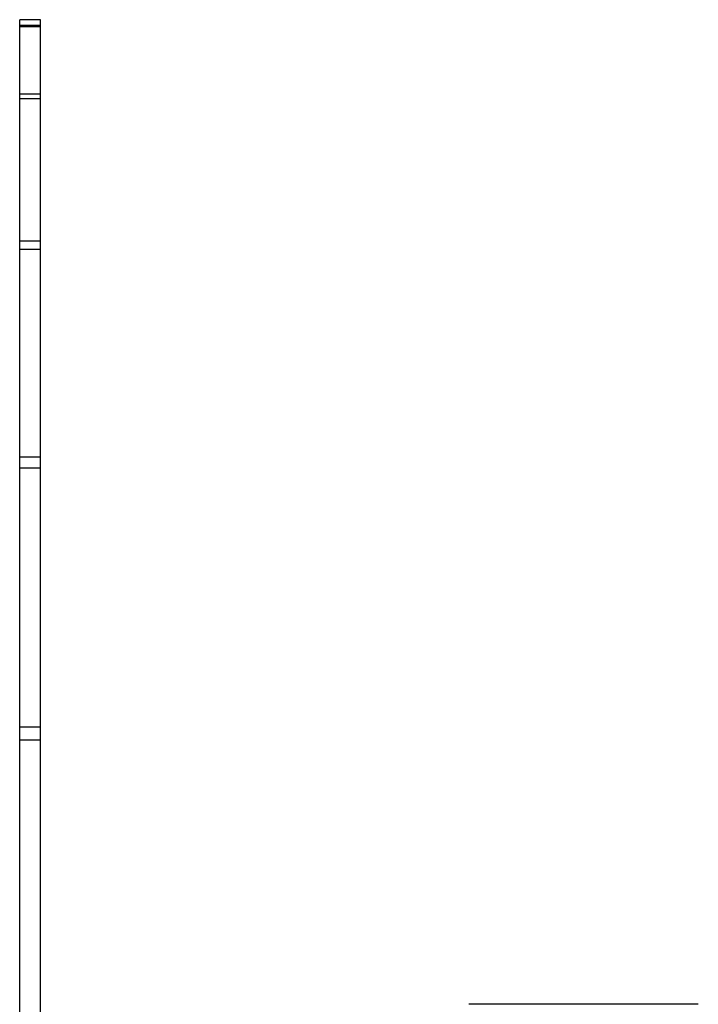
# Paper-space layout '_Posterior' of a CAD drawing. Header units: inches. Extents: x -3.7 to 0.5, y -6.4 to 5.5.
# Tile 6 of 6: x -2.8 to 0.5, y 0.7 to 5.5. Entities that reach past the tile are written whole.
import ezdxf

# ---------------------------------------------------------------- set-up
doc = ezdxf.new("R2010")
doc.units = ezdxf.units.IN
doc.header["$MEASUREMENT"] = 0

psp = doc.layouts.new('_Posterior')

# ---------------------------------------------------------------- linework, layer by layer
at = {"color": 7, "linetype": 'Continuous', "lineweight": 25}
for p, q in [((-2.6559, 5.4631), (-2.7559, 5.4631)), ((-2.7559, -6.3624), (-2.7559, 5.4631)), ((-2.6559, -6.3624), (-2.6559, 5.4631)), ((-2.6559, 5.4346), (-2.7559, 5.4346)), ((-2.6559, 5.4284), (-2.7559, 5.4284)), ((-2.6559, 5.1058), (-2.7559, 5.1058)), ((-2.6559, 5.0821), (-2.7559, 5.0821)), ((-2.6559, 4.3985), (-2.7559, 4.3985)), ((-2.6559, 4.3588), (-2.7559, 4.3588)), ((-2.6559, 3.3608), (-2.7559, 3.3608)), ((-2.6559, 3.3079), (-2.7559, 3.3079)), ((-2.6559, 2.0634), (-2.7559, 2.0634)), ((-2.6559, 2.0009), (-2.7559, 2.0009)), ((0.5062, 0.7315), (-0.5962, 0.7315))]:
    psp.add_line(p, q, dxfattribs=at)

doc.saveas('drawing.dxf')
